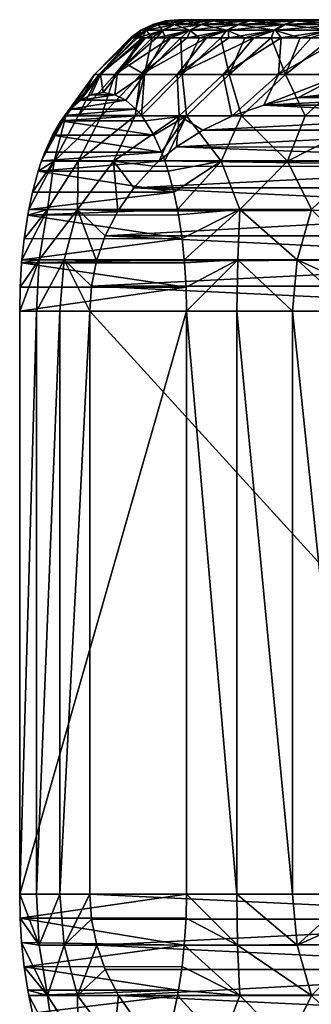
# Model space of a CAD drawing. Header units: metres. Extents: x -150 to 310, y -128 to 84.
# Tile 65 of 256: x -89.33 to -85.32, y 38.59 to 52.1. Entities that reach past the tile are written whole.
import ezdxf

# ---------------------------------------------------------------- set-up
doc = ezdxf.new("R2010")
doc.units = ezdxf.units.M
doc.layers.add('solid_26009703_SW0001', color=7, linetype='CONTINUOUS')

msp = doc.modelspace()

# ---------------------------------------------------------------- linework, layer by layer
at = {"layer": 'solid_26009703_SW0001'}
for points in [[(-87.42244, 52.035477, -1.296623), (-87.583817, 51.956654, -1.31578), (-87.661629, 51.956654, -0.02013)], [(-87.499115, 52.035477, -0.019837), (-87.661629, 51.956654, -0.02013), (-87.588493, 51.956654, 1.275792)], [(-87.499115, 52.035477, -0.019837), (-87.42244, 52.035477, -1.296623), (-87.661629, 51.956654, -0.02013)], [(-87.427048, 52.035477, 1.257217), (-87.588493, 51.956654, 1.275792), (-87.36541, 51.956654, 2.554461)], [(-87.427048, 52.035477, 1.257217), (-87.499115, 52.035477, -0.019837), (-87.588493, 51.956654, 1.275792)], [(-87.198059, 52.035477, -2.555873), (-87.356125, 51.956654, -2.593636), (-87.583817, 51.956654, -1.31578)], [(-87.42244, 52.035477, -1.296623), (-87.198059, 52.035477, -2.555873), (-87.583817, 51.956654, -1.31578)], [(-87.249619, 52.083786, -1.276106), (-87.42244, 52.035477, -1.296623), (-87.499115, 52.035477, -0.019837)], [(-87.325081, 52.083786, -0.019523), (-87.499115, 52.035477, -0.019837), (-87.427048, 52.035477, 1.257217)], [(-87.325081, 52.083786, -0.019523), (-87.249619, 52.083786, -1.276106), (-87.499115, 52.035477, -0.019837)], [(-87.25415, 52.083786, 1.237324), (-87.427048, 52.035477, 1.257217), (-87.207207, 52.035477, 2.517269)], [(-87.25415, 52.083786, 1.237324), (-87.325081, 52.083786, -0.019523), (-87.427048, 52.035477, 1.257217)], [(-87.207207, 52.035477, 2.517269), (-87.427048, 52.035477, 1.257217), (-87.36541, 51.956654, 2.554461)], [(-87.028786, 52.083786, -2.515432), (-87.198059, 52.035477, -2.555873), (-87.42244, 52.035477, -1.296623)], [(-87.249619, 52.083786, -1.276106), (-87.028786, 52.083786, -2.515432), (-87.42244, 52.035477, -1.296623)], [(-86.995384, 51.956654, 3.798585), (-87.207207, 52.035477, 2.517269), (-87.36541, 51.956654, 2.554461)], [(-86.829002, 52.035477, -3.78056), (-86.981613, 51.956654, -3.836417), (-87.356125, 51.956654, -2.593636)], [(-87.198059, 52.035477, -2.555873), (-86.829002, 52.035477, -3.78056), (-87.356125, 51.956654, -2.593636)], [(-87.325081, 52.083786, -0.019523), (-87.081596, 52.099998, 1.16366), (-87.145012, 52.099998, -0.113465)], [(-87.25415, 52.083786, 1.237324), (-87.081596, 52.099998, 1.16366), (-87.325081, 52.083786, -0.019523)], [(-87.325081, 52.083786, -0.019523), (-87.145012, 52.099998, -0.113465), (-87.249619, 52.083786, -1.276106)], [(-87.037788, 52.083786, 2.477438), (-87.081596, 52.099998, 1.16366), (-87.25415, 52.083786, 1.237324)], [(-87.037788, 52.083786, 2.477438), (-87.25415, 52.083786, 1.237324), (-87.207207, 52.035477, 2.517269)], [(-87.249619, 52.083786, -1.276106), (-87.145012, 52.099998, -0.113465), (-87.053108, 52.099998, -1.399072)], [(-87.249619, 52.083786, -1.276106), (-87.053108, 52.099998, -1.399072), (-87.028786, 52.083786, -2.515432)], [(-86.842575, 52.035477, 3.743279), (-87.037788, 52.083786, 2.477438), (-87.207207, 52.035477, 2.517269)], [(-86.842575, 52.035477, 3.743279), (-87.207207, 52.035477, 2.517269), (-86.995384, 51.956654, 3.798585)], [(-86.665573, 52.083786, -3.720741), (-86.829002, 52.035477, -3.78056), (-87.198059, 52.035477, -2.555873)], [(-87.028786, 52.083786, -2.515432), (-86.665573, 52.083786, -3.720741), (-87.198059, 52.035477, -2.555873)], [(-67.020653, 52.099998, -4.844703), (-87.145012, 52.099998, -0.113465), (-87.081596, 52.099998, 1.16366)], [(-67.675766, 52.099998, -5.954686), (-87.053108, 52.099998, -1.399072), (-87.145012, 52.099998, -0.113465)], [(-67.020653, 52.099998, -4.844703), (-67.675766, 52.099998, -5.954686), (-87.145012, 52.099998, -0.113465)], [(-66.508377, 52.099998, -3.673109), (-87.081596, 52.099998, 1.16366), (-86.863205, 52.099998, 2.436393)], [(-87.037788, 52.083786, 2.477438), (-86.863205, 52.099998, 2.436393), (-87.081596, 52.099998, 1.16366)], [(-66.508377, 52.099998, -3.673109), (-67.020653, 52.099998, -4.844703), (-87.081596, 52.099998, 1.16366)], [(-68.456177, 52.099998, -6.972923), (-86.808144, 52.099998, -2.658375), (-87.053108, 52.099998, -1.399072)], [(-87.028786, 52.083786, -2.515432), (-87.053108, 52.099998, -1.399072), (-86.808144, 52.099998, -2.658375)], [(-67.675766, 52.099998, -5.954686), (-68.456177, 52.099998, -6.972923), (-87.053108, 52.099998, -1.399072)], [(-86.678925, 52.083786, 3.68405), (-86.863205, 52.099998, 2.436393), (-87.037788, 52.083786, 2.477438)], [(-86.678925, 52.083786, 3.68405), (-87.037788, 52.083786, 2.477438), (-86.842575, 52.035477, 3.743279)], [(-87.028786, 52.083786, -2.515432), (-86.808144, 52.099998, -2.658375), (-86.665573, 52.083786, -3.720741)], [(-86.842575, 52.035477, 3.743279), (-86.995384, 51.956654, 3.798585), (-86.483429, 51.956654, 4.99134)], [(-86.320267, 52.035477, -4.954122), (-86.465363, 51.956654, -5.027318), (-86.981613, 51.956654, -3.836417)], [(-86.829002, 52.035477, -3.78056), (-86.320267, 52.035477, -4.954122), (-86.981613, 51.956654, -3.836417)], [(-86.863205, 52.099998, 2.436393), (-86.491623, 52.099998, 3.673109), (-66.136795, 52.099998, -2.436393)], [(-66.508377, 52.099998, -3.673109), (-86.863205, 52.099998, 2.436393), (-66.136795, 52.099998, -2.436393)], [(-86.678925, 52.083786, 3.68405), (-86.491623, 52.099998, 3.673109), (-86.863205, 52.099998, 2.436393)], [(-86.678925, 52.083786, 3.68405), (-86.842575, 52.035477, 3.743279), (-86.338074, 52.035477, 4.918668)], [(-86.338074, 52.035477, 4.918668), (-86.842575, 52.035477, 3.743279), (-86.483429, 51.956654, 4.99134)], [(-86.164886, 52.083786, -4.875734), (-86.320267, 52.035477, -4.954122), (-86.829002, 52.035477, -3.78056)], [(-86.665573, 52.083786, -3.720741), (-86.164886, 52.083786, -4.875734), (-86.829002, 52.035477, -3.78056)], [(-69.357094, 52.099998, -7.893619), (-86.411835, 52.099998, -3.88405), (-86.808144, 52.099998, -2.658375)], [(-86.665573, 52.083786, -3.720741), (-86.808144, 52.099998, -2.658375), (-86.411835, 52.099998, -3.88405)], [(-68.456177, 52.099998, -6.972923), (-69.357094, 52.099998, -7.893619), (-86.808144, 52.099998, -2.658375)], [(-86.182404, 52.083786, 4.840841), (-86.491623, 52.099998, 3.673109), (-86.678925, 52.083786, 3.68405)], [(-86.182404, 52.083786, 4.840841), (-86.678925, 52.083786, 3.68405), (-86.338074, 52.035477, 4.918668)], [(-86.665573, 52.083786, -3.720741), (-86.411835, 52.099998, -3.88405), (-86.164886, 52.083786, -4.875734)], [(-86.491623, 52.099998, 3.673109), (-65.918404, 52.099998, -1.16366), (-66.136795, 52.099998, -2.436393)], [(-86.491623, 52.099998, 3.673109), (-85.979347, 52.099998, 4.844703), (-65.918404, 52.099998, -1.16366)], [(-86.182404, 52.083786, 4.840841), (-85.979347, 52.099998, 4.844703), (-86.491623, 52.099998, 3.673109)], [(-86.338074, 52.035477, 4.918668), (-86.483429, 51.956654, 4.99134), (-85.836464, 51.956654, 6.116596)], [(-85.678726, 52.035477, -6.060688), (-85.814339, 51.956654, -6.150233), (-86.465363, 51.956654, -5.027318)], [(-86.320267, 52.035477, -4.954122), (-85.678726, 52.035477, -6.060688), (-86.465363, 51.956654, -5.027318)], [(-70.359474, 52.099998, -8.69575), (-85.871864, 52.099998, -5.048788), (-86.411835, 52.099998, -3.88405)], [(-86.164886, 52.083786, -4.875734), (-86.411835, 52.099998, -3.88405), (-85.871864, 52.099998, -5.048788)], [(-69.357094, 52.099998, -7.893619), (-70.359474, 52.099998, -8.69575), (-86.411835, 52.099998, -3.88405)], [(-86.182404, 52.083786, 4.840841), (-86.338074, 52.035477, 4.918668), (-85.700531, 52.035477, 6.02754)], [(-85.700531, 52.035477, 6.02754), (-86.338074, 52.035477, 4.918668), (-85.836464, 51.956654, 6.116596)], [(-85.533493, 52.083786, -5.96479), (-85.678726, 52.035477, -6.060688), (-86.320267, 52.035477, -4.954122)], [(-86.164886, 52.083786, -4.875734), (-85.533493, 52.083786, -5.96479), (-86.320267, 52.035477, -4.954122)], [(-85.554955, 52.083786, 5.932168), (-85.979347, 52.099998, 4.844703), (-86.182404, 52.083786, 4.840841)], [(-85.554955, 52.083786, 5.932168), (-86.182404, 52.083786, 4.840841), (-85.700531, 52.035477, 6.02754)], [(-86.164886, 52.083786, -4.875734), (-85.871864, 52.099998, -5.048788), (-85.533493, 52.083786, -5.96479)], [(-85.979347, 52.099998, 4.844703), (-65.854988, 52.099998, 0.113465), (-65.918404, 52.099998, -1.16366)], [(-85.979347, 52.099998, 4.844703), (-85.324234, 52.099998, 5.954686), (-65.854988, 52.099998, 0.113465)], [(-85.554955, 52.083786, 5.932168), (-85.324234, 52.099998, 5.954686), (-85.979347, 52.099998, 4.844703)], [(-71.45182, 52.099998, -9.372708), (-85.19558, 52.099998, -6.14155), (-85.871864, 52.099998, -5.048788)], [(-85.533493, 52.083786, -5.96479), (-85.871864, 52.099998, -5.048788), (-85.19558, 52.099998, -6.14155)], [(-70.359474, 52.099998, -8.69575), (-71.45182, 52.099998, -9.372708), (-85.871864, 52.099998, -5.048788)], [(-85.700531, 52.035477, 6.02754), (-85.836464, 51.956654, 6.116596), (-85.06324, 51.956654, 7.159135)], [(-84.913063, 52.035477, -7.085293), (-85.037361, 51.956654, -7.189976), (-85.814339, 51.956654, -6.150233)], [(-85.678726, 52.035477, -6.060688), (-84.913063, 52.035477, -7.085293), (-85.814339, 51.956654, -6.150233)], [(-85.554955, 52.083786, 5.932168), (-85.700531, 52.035477, 6.02754), (-84.93856, 52.035477, 7.054901)], [(-84.93856, 52.035477, 7.054901), (-85.700531, 52.035477, 6.02754), (-85.06324, 51.956654, 7.159135)], [(-84.779945, 52.083786, -6.973183), (-84.913063, 52.035477, -7.085293), (-85.678726, 52.035477, -6.060688)], [(-85.533493, 52.083786, -5.96479), (-84.779945, 52.083786, -6.973183), (-85.678726, 52.035477, -6.060688)], [(-84.805038, 52.083786, 6.943272), (-85.324234, 52.099998, 5.954686), (-85.554955, 52.083786, 5.932168)], [(-84.805038, 52.083786, 6.943272), (-85.554955, 52.083786, 5.932168), (-84.93856, 52.035477, 7.054901)], [(-85.533493, 52.083786, -5.96479), (-85.19558, 52.099998, -6.14155), (-84.779945, 52.083786, -6.973183)], [(-87.583817, 51.956654, -1.31578), (-87.778564, 51.849998, -0.804039), (-87.806534, 51.849998, -0.121589)], [(-87.661629, 51.956654, -0.02013), (-87.806534, 51.849998, -0.121589), (-87.793251, 51.849998, 0.561303)], [(-87.661629, 51.956654, -0.02013), (-87.583817, 51.956654, -1.31578), (-87.806534, 51.849998, -0.121589)], [(-87.661629, 51.956654, -0.02013), (-87.793251, 51.849998, 0.561303), (-87.738754, 51.849998, 1.242148)], [(-87.583817, 51.956654, -1.31578), (-87.709442, 51.849998, -1.483554), (-87.778564, 51.849998, -0.804039)], [(-87.588493, 51.956654, 1.275792), (-87.738754, 51.849998, 1.242148), (-87.64325, 51.849998, 1.918459)], [(-87.588493, 51.956654, 1.275792), (-87.661629, 51.956654, -0.02013), (-87.738754, 51.849998, 1.242148)], [(-87.356125, 51.956654, -2.593636), (-87.599419, 51.849998, -2.157657), (-87.709442, 51.849998, -1.483554)], [(-87.583817, 51.956654, -1.31578), (-87.356125, 51.956654, -2.593636), (-87.709442, 51.849998, -1.483554)], [(-87.588493, 51.956654, 1.275792), (-87.64325, 51.849998, 1.918459), (-87.507088, 51.849998, 2.58777)], [(-87.356125, 51.956654, -2.593636), (-87.448891, 51.849998, -2.823887), (-87.599419, 51.849998, -2.157657)], [(-87.36541, 51.956654, 2.554461), (-87.588493, 51.956654, 1.275792), (-87.507088, 51.849998, 2.58777)], [(-87.36541, 51.956654, 2.554461), (-87.507088, 51.849998, 2.58777), (-87.330757, 51.849998, 3.247639)], [(-86.981613, 51.956654, -3.836417), (-87.258415, 51.849998, -3.479813), (-87.448891, 51.849998, -2.823887)], [(-87.356125, 51.956654, -2.593636), (-86.981613, 51.956654, -3.836417), (-87.448891, 51.849998, -2.823887)], [(-86.995384, 51.956654, 3.798585), (-87.36541, 51.956654, 2.554461), (-87.330757, 51.849998, 3.247639)], [(-86.995384, 51.956654, 3.798585), (-87.330757, 51.849998, 3.247639), (-87.114914, 51.849998, 3.895657)], [(-86.981613, 51.956654, -3.836417), (-87.028679, 51.849998, -4.123043), (-87.258415, 51.849998, -3.479813)], [(-86.995384, 51.956654, 3.798585), (-87.114914, 51.849998, 3.895657), (-86.860336, 51.849998, 4.529461)], [(-86.465363, 51.956654, -5.027318), (-86.760521, 51.849998, -4.751229), (-87.028679, 51.849998, -4.123043)], [(-86.981613, 51.956654, -3.836417), (-86.465363, 51.956654, -5.027318), (-87.028679, 51.849998, -4.123043)], [(-86.483429, 51.956654, 4.99134), (-86.995384, 51.956654, 3.798585), (-86.860336, 51.849998, 4.529461)], [(-86.483429, 51.956654, 4.99134), (-86.860336, 51.849998, 4.529461), (-86.567947, 51.849998, 5.146738)], [(-86.465363, 51.956654, -5.027318), (-86.454933, 51.849998, -5.362079), (-86.760521, 51.849998, -4.751229)], [(-86.483429, 51.956654, 4.99134), (-86.567947, 51.849998, 5.146738), (-86.238831, 51.849998, 5.745235)], [(-85.836464, 51.956654, 6.116596), (-86.483429, 51.956654, 4.99134), (-86.238831, 51.849998, 5.745235)], [(-86.465363, 51.956654, -5.027318), (-85.814339, 51.956654, -6.150233), (-86.454933, 51.849998, -5.362079)], [(-85.814339, 51.956654, -6.150233), (-86.113014, 51.849998, -5.953363), (-86.454933, 51.849998, -5.362079)], [(-85.836464, 51.956654, 6.116596), (-86.238831, 51.849998, 5.745235), (-85.874176, 51.849998, 6.32277)], [(-85.814339, 51.956654, -6.150233), (-85.736015, 51.849998, -6.522923), (-86.113014, 51.849998, -5.953363)], [(-85.836464, 51.956654, 6.116596), (-85.874176, 51.849998, 6.32277), (-85.475311, 51.849998, 6.877233)], [(-85.06324, 51.956654, 7.159135), (-85.836464, 51.956654, 6.116596), (-85.475311, 51.849998, 6.877233)], [(-85.814339, 51.956654, -6.150233), (-85.037361, 51.956654, -7.189976), (-85.736015, 51.849998, -6.522923)], [(-85.037361, 51.956654, -7.189976), (-85.325325, 51.849998, -7.068679), (-85.736015, 51.849998, -6.522923)], [(-85.06324, 51.956654, 7.159135), (-85.475311, 51.849998, 6.877233), (-85.043701, 51.849998, 7.406601)], [(-85.037361, 51.956654, -7.189976), (-84.882423, 51.849998, -7.58864), (-85.325325, 51.849998, -7.068679)], [(-87.778564, 51.849998, -0.804039), (-88.234795, 51.348858, -1.244915), (-88.3004, 51.348858, 0.076793)], [(-87.793251, 51.849998, 0.561303), (-88.3004, 51.348858, 0.076793), (-88.217598, 51.348858, 1.397536)], [(-87.806534, 51.849998, -0.121589), (-87.778564, 51.849998, -0.804039), (-88.3004, 51.348858, 0.076793)], [(-87.793251, 51.849998, 0.561303), (-87.806534, 51.849998, -0.121589), (-88.3004, 51.348858, 0.076793)], [(-87.599419, 51.849998, -2.157657), (-88.021629, 51.348858, -2.550968), (-88.234795, 51.348858, -1.244915)], [(-87.709442, 51.849998, -1.483554), (-87.599419, 51.849998, -2.157657), (-88.234795, 51.348858, -1.244915)], [(-87.778564, 51.849998, -0.804039), (-87.709442, 51.849998, -1.483554), (-88.234795, 51.348858, -1.244915)], [(-87.64325, 51.849998, 1.918459), (-88.217598, 51.348858, 1.397536), (-87.98745, 51.348858, 2.700703)], [(-87.738754, 51.849998, 1.242148), (-87.793251, 51.849998, 0.561303), (-88.217598, 51.348858, 1.397536)], [(-87.64325, 51.849998, 1.918459), (-87.738754, 51.849998, 1.242148), (-88.217598, 51.348858, 1.397536)], [(-87.258415, 51.849998, -3.479813), (-87.663559, 51.348858, -3.824941), (-88.021629, 51.348858, -2.550968)], [(-87.448891, 51.849998, -2.823887), (-87.258415, 51.849998, -3.479813), (-88.021629, 51.348858, -2.550968)], [(-87.599419, 51.849998, -2.157657), (-87.448891, 51.849998, -2.823887), (-88.021629, 51.348858, -2.550968)], [(-87.862984, 51.492729, 2.671442), (-87.64325, 51.849998, 1.918459), (-87.98745, 51.348858, 2.700703)], [(-87.862984, 51.492729, 2.671442), (-87.507088, 51.849998, 2.58777), (-87.64325, 51.849998, 1.918459)], [(-87.612839, 51.348858, 3.969908), (-87.507088, 51.849998, 2.58777), (-87.862984, 51.492729, 2.671442)], [(-86.760521, 51.849998, -4.751229), (-87.165108, 51.348858, -5.050813), (-87.663559, 51.348858, -3.824941)], [(-87.028679, 51.849998, -4.123043), (-86.760521, 51.849998, -4.751229), (-87.663559, 51.348858, -3.824941)], [(-87.258415, 51.849998, -3.479813), (-87.028679, 51.849998, -4.123043), (-87.663559, 51.348858, -3.824941)], [(-87.330757, 51.849998, 3.247639), (-87.507088, 51.849998, 2.58777), (-87.612839, 51.348858, 3.969908)], [(-87.114914, 51.849998, 3.895657), (-87.612839, 51.348858, 3.969908), (-87.098473, 51.348858, 5.189189)], [(-87.114914, 51.849998, 3.895657), (-87.330757, 51.849998, 3.247639), (-87.612839, 51.348858, 3.969908)], [(-86.113014, 51.849998, -5.953363), (-86.532539, 51.348858, -6.213168), (-87.165108, 51.348858, -5.050813)], [(-86.454933, 51.849998, -5.362079), (-86.113014, 51.849998, -5.953363), (-87.165108, 51.348858, -5.050813)], [(-86.760521, 51.849998, -4.751229), (-86.454933, 51.849998, -5.362079), (-87.165108, 51.348858, -5.050813)], [(-86.860336, 51.849998, 4.529461), (-87.114914, 51.849998, 3.895657), (-87.098473, 51.348858, 5.189189)], [(-86.567947, 51.849998, 5.146738), (-87.098473, 51.348858, 5.189189), (-86.450829, 51.348858, 6.343213)], [(-86.567947, 51.849998, 5.146738), (-86.860336, 51.849998, 4.529461), (-87.098473, 51.348858, 5.189189)], [(-86.238831, 51.849998, 5.745235), (-86.567947, 51.849998, 5.146738), (-86.450829, 51.348858, 6.343213)], [(-85.736015, 51.849998, -6.522923), (-85.773804, 51.348858, -7.297389), (-86.532539, 51.348858, -6.213168)], [(-86.113014, 51.849998, -5.953363), (-85.736015, 51.849998, -6.522923), (-86.532539, 51.348858, -6.213168)], [(-85.874176, 51.849998, 6.32277), (-86.450829, 51.348858, 6.343213), (-85.67804, 51.348858, 7.417467)], [(-85.874176, 51.849998, 6.32277), (-86.238831, 51.849998, 5.745235), (-86.450829, 51.348858, 6.343213)], [(-85.475311, 51.849998, 6.877233), (-85.874176, 51.849998, 6.32277), (-85.67804, 51.348858, 7.417467)], [(-84.882423, 51.849998, -7.58864), (-84.898445, 51.348858, -8.289841), (-85.773804, 51.348858, -7.297389)], [(-85.325325, 51.849998, -7.068679), (-84.882423, 51.849998, -7.58864), (-85.773804, 51.348858, -7.297389)], [(-85.736015, 51.849998, -6.522923), (-85.325325, 51.849998, -7.068679), (-85.773804, 51.348858, -7.297389)], [(-85.043701, 51.849998, 7.406601), (-85.67804, 51.348858, 7.417467), (-84.789841, 51.348858, 8.398442)], [(-85.043701, 51.849998, 7.406601), (-85.475311, 51.849998, 6.877233), (-85.67804, 51.348858, 7.417467)], [(-87.612839, 51.348858, 3.969908), (-87.862984, 51.492729, 2.671442), (-87.98745, 51.348858, 2.700703)], [(-88.3004, 51.348858, 0.076793), (-88.691528, 50.780453, -0.845429), (-88.707832, 50.784111, 0.507617)], [(-88.3004, 51.348858, 0.076793), (-88.707832, 50.784111, 0.507617), (-88.632973, 50.872429, 0.82602)], [(-88.234795, 51.348858, -1.244915), (-88.521988, 50.780453, -2.195403), (-88.691528, 50.780453, -0.845429)], [(-88.3004, 51.348858, 0.076793), (-88.234795, 51.348858, -1.244915), (-88.691528, 50.780453, -0.845429)], [(-88.493683, 50.994473, 1.418504), (-88.3004, 51.348858, 0.076793), (-88.632973, 50.872429, 0.82602)], [(-88.021629, 51.348858, -2.550968), (-88.203445, 50.780453, -3.518165), (-88.521988, 50.780453, -2.195403)], [(-88.234795, 51.348858, -1.244915), (-88.021629, 51.348858, -2.550968), (-88.521988, 50.780453, -2.195403)], [(-88.493683, 50.994473, 1.418504), (-88.217598, 51.348858, 1.397536), (-88.3004, 51.348858, 0.076793)], [(-88.493683, 50.994473, 1.418504), (-88.343216, 51.069759, 2.058515), (-88.217598, 51.348858, 1.397536)], [(-88.343216, 51.069759, 2.058515), (-88.181511, 51.099998, 2.746327), (-88.217598, 51.348858, 1.397536)], [(-88.181511, 51.099998, 2.746327), (-87.98745, 51.348858, 2.700703), (-88.217598, 51.348858, 1.397536)], [(-87.663559, 51.348858, -3.824941), (-87.73983, 50.780453, -4.797319), (-88.203445, 50.780453, -3.518165)], [(-88.021629, 51.348858, -2.550968), (-87.663559, 51.348858, -3.824941), (-88.203445, 50.780453, -3.518165)], [(-88.019806, 51.069756, 3.434139), (-87.98745, 51.348858, 2.700703), (-88.181511, 51.099998, 2.746327)], [(-88.019806, 51.069756, 3.434139), (-87.612839, 51.348858, 3.969908), (-87.98745, 51.348858, 2.700703)], [(-88.019806, 51.069756, 3.434139), (-87.869354, 50.99448, 4.0741), (-87.612839, 51.348858, 3.969908)], [(-87.869354, 50.99448, 4.0741), (-87.73008, 50.872471, 4.666478), (-87.612839, 51.348858, 3.969908)], [(-87.165108, 51.348858, -5.050813), (-87.136902, 50.780453, -6.017011), (-87.73983, 50.780453, -4.797319)], [(-87.663559, 51.348858, -3.824941), (-87.165108, 51.348858, -5.050813), (-87.73983, 50.780453, -4.797319)], [(-87.73008, 50.872471, 4.666478), (-87.655182, 50.784107, 4.985057), (-87.612839, 51.348858, 3.969908)], [(-87.655182, 50.784107, 4.985057), (-87.098473, 51.348858, 5.189189), (-87.612839, 51.348858, 3.969908)], [(-87.655182, 50.784107, 4.985057), (-87.037659, 50.780453, 6.189166), (-87.098473, 51.348858, 5.189189)], [(-87.165108, 51.348858, -5.050813), (-86.532539, 51.348858, -6.213168), (-87.136902, 50.780453, -6.017011)], [(-86.532539, 51.348858, -6.213168), (-86.41555, 50.775661, -7.148618), (-87.136902, 50.780453, -6.017011)], [(-87.037659, 50.780453, 6.189166), (-86.450829, 51.348858, 6.343213), (-87.098473, 51.348858, 5.189189)], [(-87.037659, 50.780453, 6.189166), (-86.284317, 50.780453, 7.32224), (-86.450829, 51.348858, 6.343213)], [(-86.532539, 51.348858, -6.213168), (-85.773804, 51.348858, -7.297389), (-86.41555, 50.775661, -7.148618)], [(-86.284317, 50.780453, 7.32224), (-85.67804, 51.348858, 7.417467), (-86.450829, 51.348858, 6.343213)], [(-85.773804, 51.348858, -7.297389), (-85.97747, 50.928185, -7.560432), (-86.41555, 50.775661, -7.148618)], [(-86.284317, 50.780453, 7.32224), (-85.409683, 50.780453, 8.364546), (-85.67804, 51.348858, 7.417467)], [(-84.898445, 51.348858, -8.289841), (-85.50029, 51.034389, -8.009004), (-85.97747, 50.928185, -7.560432)], [(-85.773804, 51.348858, -7.297389), (-84.898445, 51.348858, -8.289841), (-85.97747, 50.928185, -7.560432)], [(-85.409683, 50.780453, 8.364546), (-84.789841, 51.348858, 8.398442), (-85.67804, 51.348858, 7.417467)], [(-84.898445, 51.348858, -8.289841), (-84.979996, 51.092155, -8.49811), (-85.50029, 51.034389, -8.009004)], [(-85.409683, 50.780453, 8.364546), (-84.424599, 50.780453, 9.30316), (-84.789841, 51.348858, 8.398442)], [(-88.019806, 51.069756, 3.434139), (-88.181511, 51.099998, 2.746327), (-88.343216, 51.069759, 2.058515)], [(-84.456253, 51.092022, -8.990455), (-85.50029, 51.034389, -8.009004), (-84.979996, 51.092155, -8.49811)], [(-83.935814, 51.034008, -9.479691), (-85.50029, 51.034389, -8.009004), (-84.456253, 51.092022, -8.990455)], [(-87.869354, 50.99448, 4.0741), (-88.493683, 50.994473, 1.418504), (-88.632973, 50.872429, 0.82602)], [(-87.869354, 50.99448, 4.0741), (-88.632973, 50.872429, 0.82602), (-87.73008, 50.872471, 4.666478)], [(-88.019806, 51.069756, 3.434139), (-88.343216, 51.069759, 2.058515), (-88.493683, 50.994473, 1.418504)], [(-88.019806, 51.069756, 3.434139), (-88.493683, 50.994473, 1.418504), (-87.869354, 50.99448, 4.0741)], [(-83.935814, 51.034008, -9.479691), (-85.97747, 50.928185, -7.560432), (-85.50029, 51.034389, -8.009004)], [(-83.458977, 50.927692, -9.927937), (-85.97747, 50.928185, -7.560432), (-83.935814, 51.034008, -9.479691)], [(-87.73008, 50.872471, 4.666478), (-88.632973, 50.872429, 0.82602), (-88.707832, 50.784111, 0.507617)], [(-87.73008, 50.872471, 4.666478), (-88.707832, 50.784111, 0.507617), (-87.655182, 50.784107, 4.985057)], [(-83.036072, 50.781109, -10.325491), (-86.41555, 50.775661, -7.148618), (-85.97747, 50.928185, -7.560432)], [(-83.036072, 50.781109, -10.325491), (-85.97747, 50.928185, -7.560432), (-83.458977, 50.927692, -9.927937)], [(-88.691528, 50.780453, -0.845429), (-88.854134, 50.158478, -2.245839), (-89.026657, 50.161022, -0.848506)], [(-88.691528, 50.780453, -0.845429), (-89.026657, 50.161022, -0.848506), (-88.981445, 50.28223, -0.656204)], [(-88.877258, 50.513103, -0.213043), (-88.691528, 50.780453, -0.845429), (-88.981445, 50.28223, -0.656204)], [(-88.877258, 50.513103, -0.213043), (-88.760826, 50.711334, 0.282204), (-88.691528, 50.780453, -0.845429)], [(-87.48587, 50.513309, 5.705242), (-88.760826, 50.711334, 0.282204), (-88.877258, 50.513103, -0.213043)], [(-88.203445, 50.780453, -3.518165), (-88.522804, 50.158478, -3.622245), (-88.854134, 50.158478, -2.245839)], [(-88.521988, 50.780453, -2.195403), (-88.203445, 50.780453, -3.518165), (-88.854134, 50.158478, -2.245839)], [(-88.691528, 50.780453, -0.845429), (-88.521988, 50.780453, -2.195403), (-88.854134, 50.158478, -2.245839)], [(-88.760826, 50.711334, 0.282204), (-88.707832, 50.784111, 0.507617), (-88.691528, 50.780453, -0.845429)], [(-87.655182, 50.784107, 4.985057), (-88.707832, 50.784111, 0.507617), (-88.760826, 50.711334, 0.282204)], [(-87.602264, 50.711437, 5.210157), (-87.655182, 50.784107, 4.985057), (-88.760826, 50.711334, 0.282204)], [(-87.48587, 50.513309, 5.705242), (-87.602264, 50.711437, 5.210157), (-88.760826, 50.711334, 0.282204)], [(-87.73983, 50.780453, -4.797319), (-88.038635, 50.158478, -4.952604), (-88.522804, 50.158478, -3.622245)], [(-88.203445, 50.780453, -3.518165), (-87.73983, 50.780453, -4.797319), (-88.522804, 50.158478, -3.622245)], [(-87.136902, 50.780453, -6.017011), (-87.409973, 50.160854, -6.213812), (-88.038635, 50.158478, -4.952604)], [(-87.73983, 50.780453, -4.797319), (-87.136902, 50.780453, -6.017011), (-88.038635, 50.158478, -4.952604)], [(-87.602264, 50.711437, 5.210157), (-87.037659, 50.780453, 6.189166), (-87.655182, 50.784107, 4.985057)], [(-87.48587, 50.513309, 5.705242), (-87.037659, 50.780453, 6.189166), (-87.602264, 50.711437, 5.210157)], [(-87.48587, 50.513309, 5.705242), (-87.381721, 50.2826, 6.148242), (-87.037659, 50.780453, 6.189166)], [(-87.136902, 50.780453, -6.017011), (-87.172615, 50.353336, -6.436942), (-87.409973, 50.160854, -6.213812)], [(-87.381721, 50.2826, 6.148242), (-87.336357, 50.161026, 6.341174), (-87.037659, 50.780453, 6.189166)], [(-87.336357, 50.161026, 6.341174), (-86.559273, 50.158478, 7.515282), (-87.037659, 50.780453, 6.189166)], [(-87.136902, 50.780453, -6.017011), (-86.814583, 50.583206, -6.773511), (-87.172615, 50.353336, -6.436942)], [(-87.136902, 50.780453, -6.017011), (-86.41555, 50.775661, -7.148618), (-86.814583, 50.583206, -6.773511)], [(-86.559273, 50.158478, 7.515282), (-86.284317, 50.780453, 7.32224), (-87.037659, 50.780453, 6.189166)], [(-83.036072, 50.781109, -10.325491), (-86.814583, 50.583206, -6.773511), (-86.41555, 50.775661, -7.148618)], [(-82.62252, 50.582516, -10.714248), (-86.814583, 50.583206, -6.773511), (-83.036072, 50.781109, -10.325491)], [(-86.559273, 50.158478, 7.515282), (-85.649338, 50.158478, 8.599888), (-86.284317, 50.780453, 7.32224)], [(-85.649338, 50.158478, 8.599888), (-85.409683, 50.780453, 8.364546), (-86.284317, 50.780453, 7.32224)], [(-85.649338, 50.158478, 8.599888), (-84.424599, 50.780453, 9.30316), (-85.409683, 50.780453, 8.364546)], [(-85.649338, 50.158478, 8.599888), (-84.623085, 50.158478, 9.575168), (-84.424599, 50.780453, 9.30316)], [(-82.62252, 50.582516, -10.714248), (-87.172615, 50.353336, -6.436942), (-86.814583, 50.583206, -6.773511)], [(-82.62252, 50.582516, -10.714248), (-82.264526, 50.352493, -11.050781), (-87.172615, 50.353336, -6.436942)], [(-87.381721, 50.2826, 6.148242), (-88.877258, 50.513103, -0.213043), (-88.981445, 50.28223, -0.656204)], [(-87.48587, 50.513309, 5.705242), (-88.877258, 50.513103, -0.213043), (-87.381721, 50.2826, 6.148242)], [(-87.381721, 50.2826, 6.148242), (-88.981445, 50.28223, -0.656204), (-89.026657, 50.161022, -0.848506)], [(-87.381721, 50.2826, 6.148242), (-89.026657, 50.161022, -0.848506), (-87.336357, 50.161026, 6.341174)], [(-82.028336, 50.16087, -11.272813), (-87.409973, 50.160854, -6.213812), (-87.172615, 50.353336, -6.436942)], [(-82.264526, 50.352493, -11.050781), (-82.028336, 50.16087, -11.272813), (-87.172615, 50.353336, -6.436942)], [(-88.854134, 50.158478, -2.245839), (-88.945198, 49.495365, -2.998614), (-89.201477, 49.495937, -1.592113)], [(-88.854134, 50.158478, -2.245839), (-89.201477, 49.495937, -1.592113), (-89.151436, 49.730999, -1.379268)], [(-89.073296, 50.019348, -1.04688), (-88.854134, 50.158478, -2.245839), (-89.151436, 49.730999, -1.379268)], [(-87.336357, 50.161026, 6.341174), (-89.026657, 50.161022, -0.848506), (-89.073296, 50.019348, -1.04688)], [(-87.289909, 50.019947, 6.53876), (-87.336357, 50.161026, 6.341174), (-89.073296, 50.019348, -1.04688)], [(-89.073296, 50.019348, -1.04688), (-89.026657, 50.161022, -0.848506), (-88.854134, 50.158478, -2.245839)], [(-88.522804, 50.158478, -3.622245), (-88.531166, 49.495365, -4.373282), (-88.945198, 49.495365, -2.998614)], [(-88.854134, 50.158478, -2.245839), (-88.522804, 50.158478, -3.622245), (-88.945198, 49.495365, -2.998614)], [(-88.038635, 50.158478, -4.952604), (-87.980804, 49.471962, -5.677203), (-88.531166, 49.495365, -4.373282)], [(-88.522804, 50.158478, -3.622245), (-88.038635, 50.158478, -4.952604), (-88.531166, 49.495365, -4.373282)], [(-88.038635, 50.158478, -4.952604), (-87.409973, 50.160854, -6.213812), (-87.488594, 50.088135, -6.139904)], [(-88.038635, 50.158478, -4.952604), (-87.758354, 49.793919, -5.88632), (-87.980804, 49.471962, -5.677203)], [(-88.038635, 50.158478, -4.952604), (-87.488594, 50.088135, -6.139904), (-87.758354, 49.793919, -5.88632)], [(-81.94873, 50.087208, -11.347642), (-87.488594, 50.088135, -6.139904), (-87.409973, 50.160854, -6.213812)], [(-81.94873, 50.087208, -11.347642), (-87.409973, 50.160854, -6.213812), (-82.028336, 50.16087, -11.272813)], [(-87.289909, 50.019947, 6.53876), (-86.559273, 50.158478, 7.515282), (-87.336357, 50.161026, 6.341174)], [(-87.211769, 49.731808, 6.871112), (-86.559273, 50.158478, 7.515282), (-87.289909, 50.019947, 6.53876)], [(-87.211769, 49.731808, 6.871112), (-87.161537, 49.495945, 7.084782), (-86.559273, 50.158478, 7.515282)], [(-87.161537, 49.495945, 7.084782), (-86.305359, 49.495365, 8.229791), (-86.559273, 50.158478, 7.515282)], [(-86.305359, 49.495365, 8.229791), (-85.649338, 50.158478, 8.599888), (-86.559273, 50.158478, 7.515282)], [(-86.305359, 49.495365, 8.229791), (-85.322182, 49.495365, 9.27597), (-85.649338, 50.158478, 8.599888)], [(-85.322182, 49.495365, 9.27597), (-84.623085, 50.158478, 9.575168), (-85.649338, 50.158478, 8.599888)], [(-87.211769, 49.731808, 6.871112), (-89.073296, 50.019348, -1.04688), (-89.151436, 49.730999, -1.379268)], [(-87.211769, 49.731808, 6.871112), (-87.289909, 50.019947, 6.53876), (-89.073296, 50.019348, -1.04688)], [(-81.94873, 50.087208, -11.347642), (-87.758354, 49.793919, -5.88632), (-87.488594, 50.088135, -6.139904)], [(-81.94873, 50.087208, -11.347642), (-81.67923, 49.793045, -11.600988), (-87.758354, 49.793919, -5.88632)], [(-87.211769, 49.731808, 6.871112), (-89.151436, 49.730999, -1.379268), (-89.201477, 49.495937, -1.592113)], [(-87.211769, 49.731808, 6.871112), (-89.201477, 49.495937, -1.592113), (-87.161537, 49.495945, 7.084782)], [(-81.47171, 49.495548, -11.796068), (-87.980804, 49.471962, -5.677203), (-87.758354, 49.793919, -5.88632)], [(-81.67923, 49.793045, -11.600988), (-81.47171, 49.495548, -11.796068), (-87.758354, 49.793919, -5.88632)], [(-88.945198, 49.495365, -2.998614), (-89.058693, 48.804367, -3.159961), (-89.295708, 48.803963, -1.992912)], [(-88.945198, 49.495365, -2.998614), (-89.295708, 48.803963, -1.992912), (-89.264915, 49.094749, -1.861938)], [(-89.215744, 49.418861, -1.652788), (-88.945198, 49.495365, -2.998614), (-89.264915, 49.094749, -1.861938)], [(-87.161537, 49.495945, 7.084782), (-89.201477, 49.495937, -1.592113), (-89.215744, 49.418861, -1.652788)], [(-87.147446, 49.419842, 7.144715), (-87.161537, 49.495945, 7.084782), (-89.215744, 49.418861, -1.652788)], [(-89.215744, 49.418861, -1.652788), (-89.201477, 49.495937, -1.592113), (-88.945198, 49.495365, -2.998614)], [(-88.531166, 49.495365, -4.373282), (-88.714218, 48.804367, -4.303368), (-89.058693, 48.804367, -3.159961)], [(-88.945198, 49.495365, -2.998614), (-88.531166, 49.495365, -4.373282), (-89.058693, 48.804367, -3.159961)], [(-88.531166, 49.495365, -4.373282), (-88.270523, 48.788803, -5.40485), (-88.714218, 48.804367, -4.303368)], [(-88.531166, 49.495365, -4.373282), (-88.151405, 49.13607, -5.516832), (-88.270523, 48.788803, -5.40485)], [(-88.531166, 49.495365, -4.373282), (-87.980804, 49.471962, -5.677203), (-88.151405, 49.13607, -5.516832)], [(-81.47171, 49.495548, -11.796068), (-88.151405, 49.13607, -5.516832), (-87.980804, 49.471962, -5.677203)], [(-81.47171, 49.495548, -11.796068), (-81.286713, 49.135674, -11.969971), (-88.151405, 49.13607, -5.516832)], [(-87.147446, 49.419842, 7.144715), (-86.305359, 49.495365, 8.229791), (-87.161537, 49.495945, 7.084782)], [(-87.098228, 49.095676, 7.354076), (-86.305359, 49.495365, 8.229791), (-87.147446, 49.419842, 7.144715)], [(-87.098228, 49.095676, 7.354076), (-87.067314, 48.80397, 7.485568), (-86.305359, 49.495365, 8.229791)], [(-87.067314, 48.80397, 7.485568), (-86.335106, 48.804367, 8.424773), (-86.305359, 49.495365, 8.229791)], [(-86.335106, 48.804367, 8.424773), (-85.517258, 48.804367, 9.294902), (-86.305359, 49.495365, 8.229791)], [(-85.517258, 48.804367, 9.294902), (-85.322182, 49.495365, 9.27597), (-86.305359, 49.495365, 8.229791)], [(-85.517258, 48.804367, 9.294902), (-84.623718, 48.804134, 10.084967), (-85.322182, 49.495365, 9.27597)], [(-87.098228, 49.095676, 7.354076), (-89.215744, 49.418861, -1.652788), (-89.264915, 49.094749, -1.861938)], [(-87.098228, 49.095676, 7.354076), (-87.147446, 49.419842, 7.144715), (-89.215744, 49.418861, -1.652788)], [(-87.098228, 49.095676, 7.354076), (-89.264915, 49.094749, -1.861938), (-89.295708, 48.803963, -1.992912)], [(-87.098228, 49.095676, 7.354076), (-89.295708, 48.803963, -1.992912), (-87.067314, 48.80397, 7.485568)], [(-81.171982, 48.804131, -12.077823), (-88.270523, 48.788803, -5.40485), (-88.151405, 49.13607, -5.516832)], [(-81.286713, 49.135674, -11.969971), (-81.171982, 48.804131, -12.077823), (-88.151405, 49.13607, -5.516832)], [(-89.058693, 48.804367, -3.159961), (-89.096649, 48.099998, -3.213176), (-89.325813, 48.099998, -2.120969)], [(-89.319687, 48.43055, -2.094899), (-89.058693, 48.804367, -3.159961), (-89.325813, 48.099998, -2.120969)], [(-89.319687, 48.43055, -2.094899), (-89.299339, 48.761215, -2.008363), (-89.058693, 48.804367, -3.159961)], [(-89.299339, 48.761215, -2.008363), (-89.295708, 48.803963, -1.992912), (-89.058693, 48.804367, -3.159961)], [(-87.067314, 48.80397, 7.485568), (-89.295708, 48.803963, -1.992912), (-89.299339, 48.761215, -2.008363)], [(-87.063736, 48.761909, 7.50078), (-87.067314, 48.80397, 7.485568), (-89.299339, 48.761215, -2.008363)], [(-88.714218, 48.804367, -4.303368), (-88.774651, 48.099998, -4.281703), (-89.096649, 48.099998, -3.213176)], [(-89.058693, 48.804367, -3.159961), (-88.714218, 48.804367, -4.303368), (-89.096649, 48.099998, -3.213176)], [(-88.714218, 48.804367, -4.303368), (-88.362198, 48.099998, -5.318678), (-88.774651, 48.099998, -4.281703)], [(-88.714218, 48.804367, -4.303368), (-88.340919, 48.444229, -5.338678), (-88.362198, 48.099998, -5.318678)], [(-88.714218, 48.804367, -4.303368), (-88.270523, 48.788803, -5.40485), (-88.340919, 48.444229, -5.338678)], [(-81.171982, 48.804131, -12.077823), (-88.340919, 48.444229, -5.338678), (-88.270523, 48.788803, -5.40485)], [(-81.097382, 48.444202, -12.147953), (-88.340919, 48.444229, -5.338678), (-81.171982, 48.804131, -12.077823)], [(-87.063736, 48.761909, 7.50078), (-86.335106, 48.804367, 8.424773), (-87.067314, 48.80397, 7.485568)], [(-87.043358, 48.430943, 7.587474), (-86.335106, 48.804367, 8.424773), (-87.063736, 48.761909, 7.50078)], [(-87.043358, 48.430943, 7.587474), (-87.037209, 48.099998, 7.613623), (-86.335106, 48.804367, 8.424773)], [(-87.037209, 48.099998, 7.613623), (-86.34539, 48.099998, 8.489306), (-86.335106, 48.804367, 8.424773)], [(-86.34539, 48.099998, 8.489306), (-85.581017, 48.099998, 9.302428), (-86.335106, 48.804367, 8.424773)], [(-85.581017, 48.099998, 9.302428), (-85.517258, 48.804367, 9.294902), (-86.335106, 48.804367, 8.424773)], [(-85.581017, 48.099998, 9.302428), (-84.749718, 48.099998, 10.046996), (-85.517258, 48.804367, 9.294902)], [(-84.721703, 48.444302, 10.055438), (-84.623718, 48.804134, 10.084967), (-85.517258, 48.804367, 9.294902)], [(-84.749718, 48.099998, 10.046996), (-84.721703, 48.444302, 10.055438), (-85.517258, 48.804367, 9.294902)], [(-87.043358, 48.430943, 7.587474), (-89.299339, 48.761215, -2.008363), (-89.319687, 48.43055, -2.094899)], [(-87.043358, 48.430943, 7.587474), (-87.063736, 48.761909, 7.50078), (-89.299339, 48.761215, -2.008363)], [(-87.043358, 48.430943, 7.587474), (-89.319687, 48.43055, -2.094899), (-89.325813, 48.099998, -2.120969)], [(-87.043358, 48.430943, 7.587474), (-89.325813, 48.099998, -2.120969), (-87.037209, 48.099998, 7.613623)], [(-81.076096, 48.099998, -12.167965), (-88.362198, 48.099998, -5.318678), (-88.340919, 48.444229, -5.338678)], [(-81.097382, 48.444202, -12.147953), (-81.076096, 48.099998, -12.167965), (-88.340919, 48.444229, -5.338678)], [(-89.325813, 40.099998, -2.120969), (-89.325813, 48.099998, -2.120969), (-89.096649, 48.099998, -3.213176)], [(-87.037209, 48.099998, 7.613623), (-89.325813, 48.099998, -2.120969), (-89.325813, 40.099998, -2.120969)], [(-89.325813, 40.099998, -2.120969), (-89.096649, 48.099998, -3.213176), (-89.096649, 40.099998, -3.213176)], [(-87.037209, 40.099998, 7.613623), (-87.037209, 48.099998, 7.613623), (-89.325813, 40.099998, -2.120969)], [(-89.096649, 40.099998, -3.213176), (-89.096649, 48.099998, -3.213176), (-88.774651, 48.099998, -4.281703)], [(-89.096649, 40.099998, -3.213176), (-88.774651, 48.099998, -4.281703), (-88.774651, 40.099998, -4.281703)], [(-88.774651, 40.099998, -4.281703), (-88.774651, 48.099998, -4.281703), (-88.362198, 48.099998, -5.318678)], [(-88.774651, 40.099998, -4.281703), (-88.362198, 48.099998, -5.318678), (-88.362198, 40.099998, -5.318678)], [(-81.076096, 40.099998, -12.167965), (-88.362198, 48.099998, -5.318678), (-81.076096, 48.099998, -12.167965)], [(-81.076096, 40.099998, -12.167965), (-88.362198, 40.099998, -5.318678), (-88.362198, 48.099998, -5.318678)], [(-86.34539, 40.099998, 8.489306), (-86.34539, 48.099998, 8.489306), (-87.037209, 48.099998, 7.613623)], [(-86.34539, 40.099998, 8.489306), (-87.037209, 48.099998, 7.613623), (-87.037209, 40.099998, 7.613623)], [(-85.581017, 40.099998, 9.302428), (-85.581017, 48.099998, 9.302428), (-86.34539, 48.099998, 8.489306)], [(-86.34539, 40.099998, 8.489306), (-85.581017, 40.099998, 9.302428), (-86.34539, 48.099998, 8.489306)], [(-84.749718, 40.099998, 10.046996), (-84.749718, 48.099998, 10.046996), (-85.581017, 48.099998, 9.302428)], [(-85.581017, 40.099998, 9.302428), (-84.749718, 40.099998, 10.046996), (-85.581017, 48.099998, 9.302428)], [(-89.325813, 40.099998, -2.120969), (-89.096649, 40.099998, -3.213176), (-89.058975, 39.39843, -3.160447)], [(-89.319664, 39.769077, -2.094825), (-89.325813, 40.099998, -2.120969), (-89.058975, 39.39843, -3.160447)], [(-87.037209, 40.099998, 7.613623), (-89.325813, 40.099998, -2.120969), (-89.319664, 39.769077, -2.094825)], [(-87.043335, 39.769451, 7.587554), (-87.037209, 40.099998, 7.613623), (-89.319664, 39.769077, -2.094825)], [(-89.096649, 40.099998, -3.213176), (-88.774651, 40.099998, -4.281703), (-89.058975, 39.39843, -3.160447)], [(-88.774651, 40.099998, -4.281703), (-88.714729, 39.39843, -4.303117), (-89.058975, 39.39843, -3.160447)], [(-88.774651, 40.099998, -4.281703), (-88.362198, 40.099998, -5.318678), (-88.714729, 39.39843, -4.303117)], [(-88.362198, 40.099998, -5.318678), (-88.340904, 39.755795, -5.33869), (-88.714729, 39.39843, -4.303117)], [(-81.097374, 39.755764, -12.147964), (-88.340904, 39.755795, -5.33869), (-88.362198, 40.099998, -5.318678)], [(-81.097374, 39.755764, -12.147964), (-88.362198, 40.099998, -5.318678), (-81.076096, 40.099998, -12.167965)], [(-87.043335, 39.769451, 7.587554), (-86.335182, 39.39843, 8.425296), (-87.037209, 40.099998, 7.613623)], [(-86.335182, 39.39843, 8.425296), (-86.34539, 40.099998, 8.489306), (-87.037209, 40.099998, 7.613623)], [(-85.517838, 39.39843, 9.294887), (-85.581017, 40.099998, 9.302428), (-86.34539, 40.099998, 8.489306)], [(-86.335182, 39.39843, 8.425296), (-85.517838, 39.39843, 9.294887), (-86.34539, 40.099998, 8.489306)], [(-85.517838, 39.39843, 9.294887), (-84.749718, 40.099998, 10.046996), (-85.581017, 40.099998, 9.302428)], [(-85.517838, 39.39843, 9.294887), (-84.721764, 39.755775, 10.055421), (-84.749718, 40.099998, 10.046996)], [(-87.043335, 39.769451, 7.587554), (-89.319664, 39.769077, -2.094825), (-87.06707, 39.398823, 7.486601)], [(-89.319664, 39.769077, -2.094825), (-89.058975, 39.39843, -3.160447), (-89.299286, 39.438122, -2.008137)], [(-87.06707, 39.398823, 7.486601), (-89.319664, 39.769077, -2.094825), (-89.299286, 39.438122, -2.008137)], [(-88.340904, 39.755795, -5.33869), (-88.267075, 39.398655, -5.408092), (-88.714729, 39.39843, -4.303117)], [(-81.097374, 39.755764, -12.147964), (-88.267075, 39.398655, -5.408092), (-88.340904, 39.755795, -5.33869)], [(-81.167763, 39.411186, -12.08179), (-88.267075, 39.398655, -5.408092), (-81.097374, 39.755764, -12.147964)], [(-87.043335, 39.769451, 7.587554), (-87.06707, 39.398823, 7.486601), (-86.335182, 39.39843, 8.425296)], [(-85.517838, 39.39843, 9.294887), (-84.629257, 39.411201, 10.083296), (-84.721764, 39.755775, 10.055421)], [(-89.299286, 39.438122, -2.008137), (-89.058975, 39.39843, -3.160447), (-88.945778, 38.707348, -2.999562)], [(-89.264801, 39.104362, -1.861442), (-89.299286, 39.438122, -2.008137), (-88.945778, 38.707348, -2.999562)], [(-87.06707, 39.398823, 7.486601), (-89.299286, 39.438122, -2.008137), (-89.264801, 39.104362, -1.861442)], [(-87.098106, 39.105255, 7.354596), (-87.06707, 39.398823, 7.486601), (-89.264801, 39.104362, -1.861442)], [(-89.058975, 39.39843, -3.160447), (-88.714729, 39.39843, -4.303117), (-88.945778, 38.707348, -2.999562)], [(-88.714729, 39.39843, -4.303117), (-88.532173, 38.707348, -4.372815), (-88.945778, 38.707348, -2.999562)], [(-88.714729, 39.39843, -4.303117), (-88.267075, 39.398655, -5.408092), (-88.532173, 38.707348, -4.372815)], [(-88.267075, 39.398655, -5.408092), (-88.151573, 39.06432, -5.516674), (-88.532173, 38.707348, -4.372815)], [(-81.286896, 39.063911, -11.969803), (-88.267075, 39.398655, -5.408092), (-81.167763, 39.411186, -12.08179)], [(-81.286896, 39.063911, -11.969803), (-88.151573, 39.06432, -5.516674), (-88.267075, 39.398655, -5.408092)], [(-86.305542, 38.707348, 8.230797), (-87.06707, 39.398823, 7.486601), (-87.098106, 39.105255, 7.354596)], [(-86.305542, 38.707348, 8.230797), (-86.335182, 39.39843, 8.425296), (-87.06707, 39.398823, 7.486601)], [(-85.323387, 38.707348, 9.275915), (-85.517838, 39.39843, 9.294887), (-86.335182, 39.39843, 8.425296)], [(-86.305542, 38.707348, 8.230797), (-85.323387, 38.707348, 9.275915), (-86.335182, 39.39843, 8.425296)], [(-85.323387, 38.707348, 9.275915), (-84.629257, 39.411201, 10.083296), (-85.517838, 39.39843, 9.294887)], [(-87.147278, 38.781151, 7.14545), (-87.098106, 39.105255, 7.354596), (-89.264801, 39.104362, -1.861442)], [(-89.264801, 39.104362, -1.861442), (-88.945778, 38.707348, -2.999562), (-89.215576, 38.780193, -1.652086)], [(-87.147278, 38.781151, 7.14545), (-89.264801, 39.104362, -1.861442), (-89.215576, 38.780193, -1.652086)], [(-88.151573, 39.06432, -5.516674), (-87.968262, 38.707207, -5.688996), (-88.532173, 38.707348, -4.372815)], [(-81.286896, 39.063911, -11.969803), (-87.968262, 38.707207, -5.688996), (-88.151573, 39.06432, -5.516674)], [(-81.457497, 38.728016, -11.809426), (-87.968262, 38.707207, -5.688996), (-81.286896, 39.063911, -11.969803)], [(-87.147278, 38.781151, 7.14545), (-86.305542, 38.707348, 8.230797), (-87.098106, 39.105255, 7.354596)], [(-87.147278, 38.781151, 7.14545), (-89.215576, 38.780193, -1.652086), (-89.202003, 38.706795, -1.594354)], [(-89.215576, 38.780193, -1.652086), (-88.945778, 38.707348, -2.999562), (-89.202003, 38.706795, -1.594354)], [(-87.147278, 38.781151, 7.14545), (-89.202003, 38.706795, -1.594354), (-87.161018, 38.706802, 7.086995)], [(-87.147278, 38.781151, 7.14545), (-87.161018, 38.706802, 7.086995), (-86.305542, 38.707348, 8.230797)], [(-89.202003, 38.706795, -1.594354), (-88.945778, 38.707348, -2.999562), (-88.85495, 38.044098, -2.247864)], [(-87.161018, 38.706802, 7.086995), (-89.202003, 38.706795, -1.594354), (-89.151253, 38.468216, -1.378482)], [(-89.151253, 38.468216, -1.378482), (-89.202003, 38.706795, -1.594354), (-88.85495, 38.044098, -2.247864)], [(-87.211578, 38.469013, 6.871935), (-87.161018, 38.706802, 7.086995), (-89.151253, 38.468216, -1.378482)], [(-88.945778, 38.707348, -2.999562), (-88.523933, 38.044098, -3.622504), (-88.85495, 38.044098, -2.247864)], [(-88.945778, 38.707348, -2.999562), (-88.532173, 38.707348, -4.372815), (-88.523933, 38.044098, -3.622504)], [(-88.532173, 38.707348, -4.372815), (-88.040497, 38.044098, -4.95122), (-88.523933, 38.044098, -3.622504)], [(-88.532173, 38.707348, -4.372815), (-87.968262, 38.707207, -5.688996), (-88.040497, 38.044098, -4.95122)], [(-87.968262, 38.707207, -5.688996), (-87.759056, 38.406948, -5.885658), (-88.040497, 38.044098, -4.95122)], [(-81.679962, 38.406052, -11.600301), (-87.968262, 38.707207, -5.688996), (-81.457497, 38.728016, -11.809426)], [(-81.679962, 38.406052, -11.600301), (-87.759056, 38.406948, -5.885658), (-87.968262, 38.707207, -5.688996)], [(-86.559143, 38.044098, 7.517391), (-87.161018, 38.706802, 7.086995), (-87.211578, 38.469013, 6.871935)], [(-86.559143, 38.044098, 7.517391), (-86.305542, 38.707348, 8.230797), (-87.161018, 38.706802, 7.086995)], [(-86.559143, 38.044098, 7.517391), (-85.650322, 38.044098, 8.600533), (-86.305542, 38.707348, 8.230797)], [(-85.650322, 38.044098, 8.600533), (-85.323387, 38.707348, 9.275915), (-86.305542, 38.707348, 8.230797)], [(-85.650322, 38.044098, 8.600533), (-84.625504, 38.044098, 9.574645), (-85.323387, 38.707348, 9.275915)]]:
    msp.add_3dface(points, dxfattribs=at)

doc.saveas('drawing.dxf')
